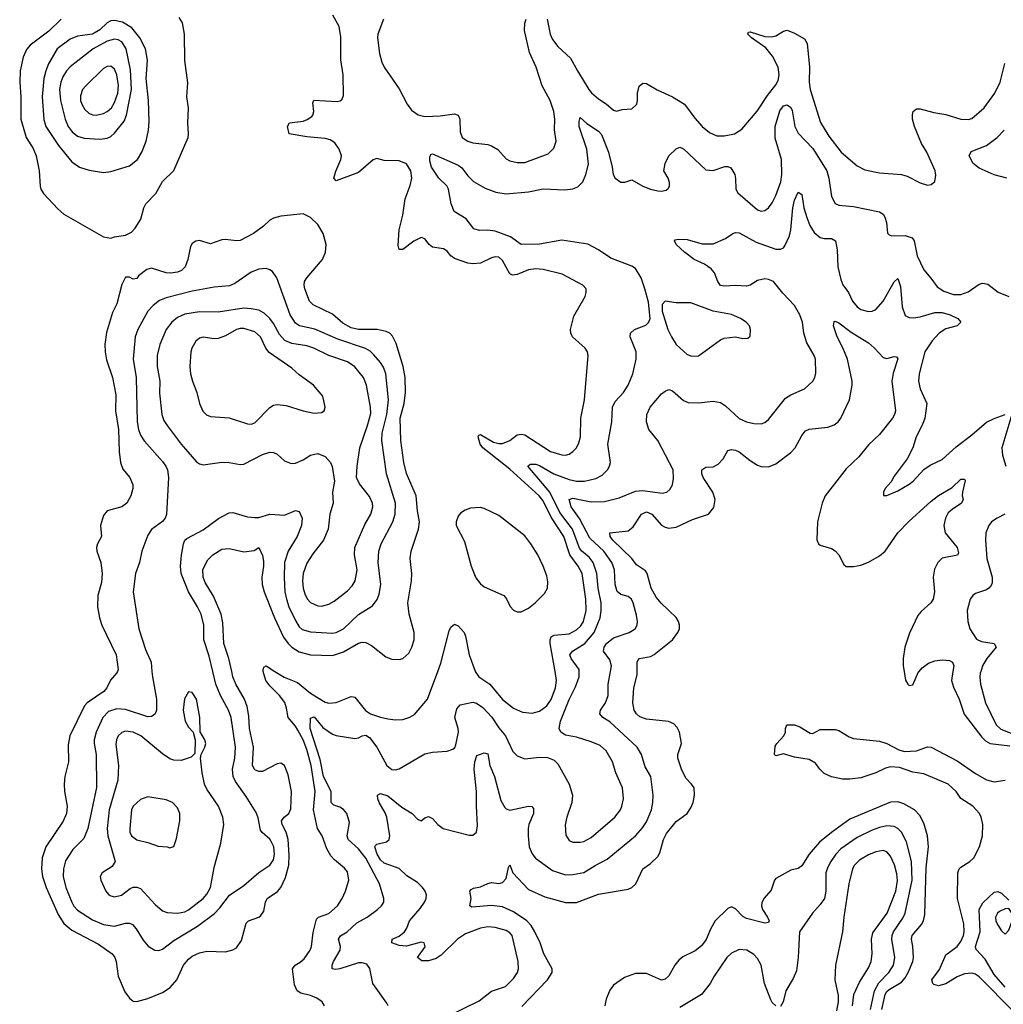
# Model space of a CAD drawing. Header units: inches. Extents: x 1649636 to 1815363, y 506543 to 641975.
# Tile 239 of 256: x 1732557 to 1737880, y 578197 to 583528. Entities that reach past the tile are written whole.
import ezdxf

# ---------------------------------------------------------------- set-up
doc = ezdxf.new("R2010")
doc.units = ezdxf.units.IN
doc.header["$MEASUREMENT"] = 0
doc.layers.add('B7537', color=7, linetype='Continuous')
doc.layers.add('B7538', color=7, linetype='Continuous')

msp = doc.modelspace()

# ---------------------------------------------------------------- linework, layer by layer
at = {"layer": 'B7537', "color": 5}
for points, elevation in [([(1733085.7, 580000), (1733081.2, 579990), (1733048.1, 579951.9), (1733027.5, 579910), (1733011.9, 579890), (1732922.3, 579830), (1732906.9, 579813.1), (1732828.4, 579650), (1732818.6, 579601.4), (1732821.5, 579510), (1732801.2, 579430), (1732797.2, 579390), (1732799, 579350), (1732812.9, 579270), (1732810.2, 579230), (1732791.2, 579188.8), (1732698.7, 579050), (1732679, 578990), (1732673.9, 578930), (1732679.8, 578890), (1732700.6, 578830), (1732764, 578684), (1732795.5, 578635.5), (1732838.5, 578598.5), (1732983.5, 578523.5), (1733056.9, 578470), (1733071.4, 578451.4), (1733079.2, 578430), (1733089.2, 578350), (1733125.6, 578265.6), (1733150, 578230.3), (1733170, 578215.3), (1733190, 578211.8), (1733250, 578228.9), (1733330, 578262), (1733370.8, 578289.2), (1733406.3, 578330), (1733443.1, 578410), (1733470, 578442.6), (1733490, 578457.3), (1733530, 578475.5), (1733570, 578485.8), (1733670, 578482.4), (1733710, 578492.2), (1733730, 578503.7), (1733757.4, 578542.6), (1733782.9, 578637.1), (1733795.1, 578650), (1733850, 578668.5), (1733862.3, 578677.7), (1733877.8, 578702.2), (1733886.9, 578750), (1733896.5, 578770), (1733951.8, 578808.2), (1733970.4, 578829.6), (1733995.4, 578884.6), (1734013, 578950), (1734015.9, 579004.1), (1734010.3, 579090), (1733999.2, 579130), (1733977.9, 579170), (1733973.6, 579190), (1733987.2, 579210), (1734013.7, 579230), (1734024.7, 579255.3), (1734028.1, 579350), (1734010, 579440.5), (1733990.3, 579490.3), (1733970, 579502.4), (1733950, 579499.8), (1733870, 579457.1), (1733850, 579457.1), (1733830, 579467), (1733817.3, 579490), (1733821.6, 579590), (1733800.7, 579690), (1733797.5, 579757.5), (1733788.2, 579810), (1733772.7, 579850), (1733727, 579930), (1733711, 579970), (1733704.5, 580000)], 620), ([(1733272.1, 580000), (1733274.6, 579970), (1733297.5, 579850), (1733296.3, 579790), (1733289.4, 579770.6), (1733279.2, 579760.8), (1733270, 579755.1), (1733250, 579754), (1733130, 579794.3), (1733082.7, 579797.3), (1733037.7, 579782.3), (1733007.3, 579750), (1732971.3, 579670), (1732960.1, 579630), (1732959.5, 579610), (1732970.1, 579550), (1732971.5, 579371.5), (1732925.6, 579150), (1732904.4, 579095.6), (1732843.8, 579036.2), (1732805.1, 578974.9), (1732793.4, 578930), (1732792.1, 578890), (1732805.9, 578830), (1732839.2, 578750), (1732850, 578728.2), (1732870, 578706.6), (1732950, 578654.8), (1733010, 578628.9), (1733070, 578621.1), (1733130, 578635.9), (1733150, 578637.1), (1733166.4, 578630), (1733186.2, 578606.2), (1733224.1, 578544.1), (1733252, 578512), (1733288.2, 578490), (1733310, 578488.7), (1733330, 578496.1), (1733390, 578542.7), (1733519.4, 578620.6), (1733610.8, 578689.2), (1733640.4, 578719.6), (1733691.5, 578788.5), (1733770, 578839.8), (1733850, 578910.2), (1733910, 578950.2), (1733930, 578979.5), (1733935.9, 579010), (1733931.5, 579050), (1733918.2, 579078.2), (1733910, 579091.8), (1733868.3, 579128.3), (1733860.8, 579140.8), (1733847.3, 579207.3), (1733835.7, 579235.7), (1733783.1, 579323.1), (1733724.1, 579404), (1733711.9, 579430), (1733708.7, 579470), (1733720.7, 579530), (1733724.3, 579590), (1733701.4, 579750), (1733687.5, 579790), (1733642.6, 579870), (1733618.1, 579930), (1733601.4, 580000)], 640), ([(1734206, 578190), (1734193.6, 578210), (1734164.5, 578230), (1734130, 578245.1), (1734077.6, 578257.6), (1734058.7, 578270), (1734043.7, 578303.7), (1734033.3, 578390), (1734047.6, 578410), (1734075, 578425), (1734096.5, 578443.5), (1734128.2, 578490), (1734135.4, 578510), (1734145.8, 578585.8), (1734162.5, 578657.5), (1734173.7, 578670), (1734230.4, 578689.6), (1734276.8, 578730), (1734302.8, 578770), (1734320.8, 578810), (1734338, 578870), (1734330, 578914.5), (1734314.9, 578934.9), (1734259.7, 578979.7), (1734240.7, 579000.7), (1734219.8, 579039.8), (1734194.2, 579110), (1734168.1, 579150), (1734146, 579250), (1734155.2, 579350), (1734133.3, 579490), (1734110, 579576.5), (1734090, 579629.9), (1734062.4, 579682.4), (1734050, 579703.4), (1734009.9, 579749.9), (1734001.5, 579801.5), (1733991, 579831), (1733963.1, 579870), (1733910, 579921.3), (1733888.4, 579950), (1733875.2, 580000)], 580), ([(1733936.8, 580000), (1733988.1, 579968.1), (1734059.6, 579939.6), (1734130, 579882), (1734210, 579832.7), (1734230, 579827.5), (1734270, 579831.5), (1734350, 579864.1), (1734361.7, 579861.7), (1734370, 579859.7), (1734428.9, 579788.9), (1734454.9, 579770), (1734508.7, 579751.3), (1734550, 579743.5), (1734590, 579737.8), (1734630, 579739.7), (1734668.2, 579751.8), (1734693, 579767), (1734763.7, 579850), (1734820.1, 580000)], 580), ([(1734551.1, 578190), (1734544.1, 578204.1), (1734467.2, 578310), (1734451.1, 578391.1), (1734434.7, 578414.8), (1734410, 578422.6), (1734390, 578422), (1734288.8, 578388.8), (1734265.2, 578385.2), (1734248, 578390), (1734247.9, 578410), (1734255.9, 578430), (1734291.9, 578490), (1734293.3, 578510), (1734282.3, 578550), (1734292.4, 578567.6), (1734329.9, 578590.1), (1734382.1, 578637.9), (1734437.4, 578670), (1734493.6, 578710), (1734514.5, 578730), (1734527, 578750), (1734527.6, 578770), (1734504.6, 578850), (1734430, 578988.5), (1734390, 579038.8), (1734335, 579090), (1734328.2, 579110), (1734342, 579182), (1734327, 579230), (1734310, 579252.9), (1734290, 579265.5), (1734256.2, 579276.2), (1734243.1, 579290), (1734242.1, 579350), (1734201.6, 579430), (1734182, 579521.9), (1734129.1, 579690), (1734130, 579746), (1734150, 579754.3), (1734196.4, 579696.4), (1734250, 579659.7), (1734270, 579652.4), (1734370, 579637), (1734390, 579639.5), (1734410, 579650.3), (1734430, 579654), (1734450, 579642.3), (1734490, 579588.8), (1734543.6, 579490), (1734570, 579469.1), (1734590, 579466.5), (1734610, 579472.7), (1734750, 579553.8), (1734790, 579562.4), (1734870, 579567.2), (1734901.5, 579578.5), (1734911.7, 579588.3), (1734917.2, 579602.8), (1734931.5, 579670), (1734930.4, 579690.4), (1734912.5, 579750), (1734922.3, 579797.7), (1734941.1, 579818.9), (1735010, 579832.6), (1735028.5, 579828.5), (1735064, 579804), (1735112, 579752), (1735150, 579693.8), (1735185.2, 579650), (1735226.5, 579566.5), (1735250, 579543.1), (1735290, 579526.7), (1735370, 579536.1), (1735413.5, 579533.5), (1735450, 579519.5), (1735470, 579498.4), (1735531, 579390), (1735547.8, 579330), (1735544.2, 579290), (1735517.1, 579210), (1735509.2, 579169.2), (1735512.3, 579112.3), (1735530, 579083.7), (1735550, 579075.6), (1735590, 579074.7), (1735610, 579079.7), (1735650, 579099.7), (1735777.4, 579210), (1735808.1, 579250), (1735816.2, 579270), (1735823.9, 579310), (1735818.7, 579370), (1735783.9, 579450), (1735765.4, 579510), (1735730.8, 579570), (1735697.7, 579597.7), (1735650, 579618.5), (1735570, 579644.2), (1735510, 579655.1), (1735486.3, 579670), (1735476.8, 579690), (1735484.5, 579730), (1735530, 579848.4), (1735564.7, 579915.3), (1735584, 579970), (1735584.5, 580000)], 560), ([(1734870, 578131.6), (1735042.8, 578217.2), (1735111.1, 578268.9), (1735185.6, 578294.4), (1735230, 578336.5), (1735250.8, 578370), (1735256.4, 578390), (1735255, 578430), (1735222.2, 578570), (1735210, 578585.1), (1735190, 578597.2), (1735130, 578613.7), (1735090, 578616.1), (1735050, 578609.3), (1734970, 578578.9), (1734925.4, 578550), (1734837.2, 578462.8), (1734810, 578445.3), (1734770, 578432.5), (1734733.4, 578433.4), (1734709.6, 578450), (1734750.5, 578509.5), (1734746, 578530), (1734730, 578533.8), (1734650, 578512.5), (1734610, 578515.4), (1734571.5, 578530), (1734571.8, 578550), (1734610, 578567.2), (1734639.2, 578590), (1734652.1, 578610), (1734667.1, 578650), (1734724.1, 578715.9), (1734747.4, 578750), (1734756.5, 578770), (1734757.7, 578790), (1734751.3, 578810), (1734737, 578830), (1734710, 578856.5), (1734652.4, 578892.4), (1734610, 578931.9), (1734530, 578961), (1734510, 578978.7), (1734491.2, 579010), (1734478, 579050), (1734482.4, 579057.6), (1734490, 579063.6), (1734542.3, 579077.7), (1734556, 579090), (1734559.3, 579110), (1734543.5, 579210), (1734534.7, 579234.7), (1734502.7, 579290), (1734494.3, 579310), (1734492.3, 579330), (1734510, 579339.5), (1734550, 579325.4), (1734625, 579265), (1734680.8, 579230), (1734710, 579199.5), (1734730, 579190.6), (1734750, 579207.3), (1734770, 579214), (1734790, 579203), (1734819.5, 579170), (1734849.5, 579149.5), (1734990, 579113.8), (1735010, 579113.1), (1735029.8, 579130.2), (1735035.3, 579164.7), (1735028.7, 579270), (1735029.5, 579350), (1735017, 579470), (1735020.8, 579510), (1735030, 579543.8), (1735070, 579558.7), (1735090, 579553), (1735100.9, 579490), (1735126.8, 579430), (1735161.6, 579301.6), (1735182.6, 579262.6), (1735190, 579254.9), (1735210, 579247.9), (1735310, 579270.3), (1735328.5, 579268.5), (1735337.1, 579257.1), (1735337.8, 579230), (1735311.6, 579170), (1735309.1, 579150), (1735308, 579110), (1735314.7, 579050), (1735330, 579012.7), (1735348.7, 578988.7), (1735440.9, 578921), (1735510, 578898.9), (1735550, 578899.7), (1735610, 578911.1), (1735670.5, 578949.5), (1735736.7, 578983.3), (1735889.9, 579110.1), (1735927.8, 579152.2), (1735950, 579185.7), (1735976.8, 579250), (1735984, 579290), (1735984.6, 579330), (1735972.1, 579430), (1735942.3, 579482.3), (1735921.6, 579550), (1735898.2, 579590), (1735750, 579726.6), (1735713.5, 579750), (1735695.8, 579770), (1735699.4, 579790), (1735726.4, 579830), (1735742.4, 579870), (1735741.6, 579930), (1735754.6, 580000)], 540), ([(1735273.8, 578186.2), (1735413.1, 578330), (1735438.5, 578370), (1735439.2, 578390), (1735393.1, 578470), (1735372.9, 578530), (1735344.9, 578590), (1735324.6, 578624.6), (1735301.7, 578650), (1735230, 578698.9), (1735170, 578725.6), (1735110, 578732.7), (1735003.5, 578723.5), (1734992.7, 578730), (1734999.7, 578770), (1734992.3, 578810), (1735000.5, 578819.5), (1735013.1, 578826.9), (1735050, 578833.7), (1735090, 578852), (1735110, 578856), (1735150, 578852.2), (1735170, 578857.6), (1735190, 578878.8), (1735201.6, 578938.4), (1735210, 578952.4), (1735226, 578910), (1735310, 578818.6), (1735398.9, 578778.9), (1735510, 578748.8), (1735570, 578749.4), (1735690, 578794.3), (1735850, 578821.5), (1735870, 578830.3), (1735890.6, 578849.4), (1735929.2, 578930.8), (1735970, 578959.1), (1736010, 578996.9), (1736021.9, 579018.1), (1736041.6, 579090), (1736058.2, 579121.8), (1736110, 579187.5), (1736169, 579231), (1736190, 579261.6), (1736201.8, 579290), (1736209.8, 579330), (1736206.3, 579370), (1736193.6, 579390), (1736161.7, 579421.7), (1736137.7, 579470), (1736118.2, 579530), (1736118.5, 579550), (1736137.7, 579610), (1736127.4, 579670), (1736116, 579696), (1736096.6, 579716.6), (1736068.9, 579728.9), (1735950, 579741), (1735913.3, 579753.3), (1735894.5, 579770), (1735883.1, 579790), (1735874.5, 579830), (1735880.3, 579910), (1735899.2, 579980.8), (1735898.9, 580000)], 520), ([(1735022.4, 580000), (1735041, 579970), (1735101.4, 579930), (1735170, 579847.8), (1735230, 579800.6), (1735278.3, 579778.3), (1735330, 579773.1), (1735370, 579784.1), (1735410, 579813.5), (1735433, 579847), (1735457.4, 579910), (1735462.8, 579950), (1735454.2, 580000)], 580), ([(1737343.8, 580000), (1737351.8, 579951.8), (1737363.8, 579930), (1737370, 579923), (1737390, 579927.3), (1737422.2, 579997.8), (1737424.2, 580000)], 520), ([(1737607.9, 580000), (1737600.4, 579950), (1737610, 579914), (1737641.4, 579850), (1737668.3, 579768.3), (1737764, 579644), (1737784.2, 579624.2), (1737809.3, 579609.3), (1737916.3, 579596.3)], 520), ([(1737757.9, 580000), (1737754.3, 579990), (1737752.8, 579970), (1737757.6, 579930), (1737783.5, 579830), (1737841.4, 579710), (1737866.7, 579686.7), (1737950, 579654.6)], 540), ([(1737936.5, 578156.5), (1737750, 578346.4), (1737730, 578360.2), (1737710, 578365.6), (1737670, 578362.1), (1737630, 578346.2), (1737570, 578308.2), (1737530, 578298.2), (1737504.7, 578304.7), (1737499.2, 578310), (1737494.4, 578330), (1737534.5, 578385.5), (1737570, 578465.5), (1737630, 578510.1), (1737650, 578537.1), (1737664.9, 578570), (1737669.4, 578590.6), (1737666.7, 578633.3), (1737632.2, 578770), (1737635, 578910), (1737641, 578930), (1737650, 578940.2), (1737698.7, 578970), (1737720.7, 578990), (1737752.4, 579050), (1737767, 579110), (1737769, 579170), (1737761, 579210), (1737751.4, 579230), (1737716.2, 579270), (1737651.2, 579311.2), (1737625.5, 579350), (1737582.2, 579390), (1737450, 579445.3), (1737390, 579454.2), (1737319.2, 579479.2), (1737270, 579482.5), (1737243.6, 579476.4), (1737190, 579451.4), (1737110, 579423.9), (1737050, 579416.4), (1737010, 579416.8), (1736950, 579428.7), (1736910, 579446.2), (1736886.9, 579470), (1736863.7, 579503.7), (1736830, 579522), (1736750, 579536.2), (1736690, 579554), (1736650, 579542.7), (1736642.7, 579550), (1736645.6, 579594.4), (1736654, 579610), (1736692.7, 579650), (1736702, 579670), (1736702, 579690), (1736709.2, 579710), (1736750.3, 579710.3), (1736778.7, 579698.7), (1736834.8, 579665.2), (1736850, 579664), (1736890, 579684.9), (1736970, 579685.5), (1736990, 579679.3), (1737045.6, 579645.6), (1737070, 579636.1), (1737210, 579621.6), (1737250, 579609.3), (1737315, 579575), (1737346.1, 579566.1), (1737410, 579569.4), (1737470, 579591.4), (1737490, 579590.3), (1737630, 579516.4), (1737730, 579446.9), (1737790, 579412.3), (1737830, 579402.7), (1737890, 579410.1)], 480), ([(1737223.3, 578170), (1737241.3, 578250), (1737250, 578266.3), (1737262.5, 578277.5), (1737330, 578317), (1737350, 578341.3), (1737365, 578370), (1737390.3, 578430), (1737393.5, 578450), (1737391.1, 578510), (1737383.6, 578550), (1737386.7, 578570), (1737438.3, 578630), (1737449.3, 578650), (1737455.6, 578684.4), (1737462.9, 578937.1), (1737474.8, 579050), (1737469.3, 579110), (1737452.9, 579172.9), (1737430, 579217.3), (1737399.2, 579250), (1737342.5, 579282.5), (1737310, 579292.8), (1737270, 579292.2), (1737050, 579199.6), (1736950, 579127.5), (1736885.6, 579074.4), (1736829.3, 579010), (1736790, 578946.6), (1736770, 578932.6), (1736730, 578923.5), (1736650, 578879.1), (1736642.4, 578870), (1736623.8, 578816.2), (1736584.6, 578770), (1736573.7, 578746.3), (1736571.7, 578730), (1736577.3, 578710), (1736603.6, 578670), (1736612.3, 578650), (1736610, 578641.2), (1736590, 578637.6), (1736490, 578661.9), (1736470, 578672.5), (1736430, 578714), (1736410, 578725.3), (1736390, 578716.1), (1736321.5, 578650), (1736295.1, 578604.9), (1736271.3, 578548.7), (1736246.5, 578513.5), (1736212.8, 578487.2), (1736146, 578454), (1736123.6, 578436.4), (1736102.5, 578410), (1736070, 578351.1), (1736050, 578332.7), (1736030, 578328.2), (1735950, 578364.1), (1735890, 578364.1), (1735830, 578342.4), (1735770, 578300.8), (1735750, 578274), (1735730, 578224.5), (1735723.5, 578190)], 520), ([(1737161.6, 578170), (1737183.4, 578270), (1737206.5, 578313.5), (1737261.3, 578370), (1737286.4, 578410), (1737293, 578450), (1737277.3, 578550), (1737278.6, 578570), (1737286.4, 578590), (1737336.3, 578663.7), (1737348.5, 578690), (1737387.3, 578870), (1737383.4, 578970), (1737357, 579077), (1737330, 579128.7), (1737310, 579148.8), (1737290, 579160.3), (1737250, 579163.2), (1737210, 579154.1), (1737170, 579139.9), (1737090, 579101.1), (1737000.7, 579039.3), (1736973.6, 579010), (1736946.8, 578970), (1736930, 578940.5), (1736920.1, 578910), (1736919.8, 578810), (1736911.8, 578770), (1736890, 578736.9), (1736847.2, 578690), (1736777, 578590), (1736770.2, 578450.2), (1736760.5, 578379.5), (1736742.7, 578337.3), (1736702.9, 578270), (1736689.2, 578210.8), (1736674.9, 578185.1)], 540), ([(1737064.2, 578190), (1737072, 578250), (1737102.1, 578317.9), (1737150, 578395.6), (1737165.6, 578430), (1737171.1, 578470), (1737166.6, 578550), (1737174.8, 578585.2), (1737250.9, 578690), (1737298.4, 578810), (1737306.9, 578866.9), (1737304.5, 578904.5), (1737292, 578952), (1737270, 578999.2), (1737250, 579022.2), (1737230, 579030.6), (1737190, 579023.4), (1737150, 579006.1), (1737102.7, 578977.3), (1737074.5, 578950), (1737063.5, 578930), (1737044.7, 578850), (1737016.8, 578670), (1737010.2, 578590), (1736971.5, 578410), (1736969.1, 578329.1), (1736986, 578246), (1736986.4, 578210), (1736978, 578162)], 560), ([(1737890, 578289.9), (1737830, 578358.1), (1737781.9, 578441.9), (1737733.7, 578493.7), (1737730.6, 578510), (1737754.8, 578590), (1737750, 578711.3), (1737770, 578746.8), (1737830, 578804.9), (1737850, 578808), (1737870, 578799.1), (1737910, 578762)], 460), ([(1736650, 578189.7), (1736630, 578206.9), (1736621.5, 578221.5), (1736587.6, 578310), (1736569.8, 578409.8), (1736550, 578446), (1736530, 578467.1), (1736492.3, 578490), (1736450, 578494), (1736410, 578474.7), (1736384.2, 578450), (1736315.8, 578350), (1736294, 578310), (1736247, 578250), (1736130, 578179.8)], 540)]:
    msp.add_lwpolyline(points, dxfattribs=dict(at, elevation=elevation))
for points, elevation in [([(1733470, 579889.4), (1733448.3, 579851.7), (1733440.7, 579790), (1733451.8, 579730), (1733470, 579698), (1733496, 579670), (1733506.8, 579630), (1733504.7, 579555.3), (1733484.5, 579535.5), (1733430, 579517.4), (1733390, 579519.2), (1733370, 579526.4), (1733330, 579552.7), (1733212.5, 579650), (1733170, 579670.5), (1733130, 579675.7), (1733110, 579668.8), (1733089.4, 579650), (1733080.5, 579630), (1733076.5, 579603.5), (1733090.6, 579490), (1733088, 579410), (1733041, 579250), (1733030.1, 579150), (1733032.9, 579110), (1733073.4, 578970), (1733057.1, 578942.9), (1733003, 578910), (1732992.7, 578890), (1732994.9, 578870), (1733022, 578810), (1733038.8, 578790), (1733050, 578784.9), (1733070, 578779.5), (1733108.1, 578788.1), (1733155.1, 578824.9), (1733170, 578832.4), (1733190, 578832.4), (1733210, 578823.7), (1733290, 578736.9), (1733330, 578703.6), (1733354.4, 578694.4), (1733410, 578691.3), (1733450, 578698.6), (1733470, 578709.3), (1733550.5, 578770), (1733570, 578793), (1733588.8, 578830), (1733610, 578938.8), (1733645.7, 579070), (1733661, 579170), (1733655.6, 579210), (1733631.9, 579270), (1733570, 579362.4), (1733557.2, 579390), (1733544.7, 579450), (1733535.3, 579530), (1733538, 579550), (1733559, 579590), (1733564, 579610), (1733559.3, 579630), (1733532.9, 579672.9), (1733532.2, 579750), (1733514.2, 579850), (1733490, 579885.6)], 660), ([(1733250, 579321.1), (1733210, 579305.4), (1733170.3, 579270), (1733161.3, 579250), (1733152.6, 579150), (1733152.8, 579130), (1733160.9, 579110), (1733190, 579088.5), (1733250, 579073.8), (1733306.2, 579053.8), (1733354, 579050), (1733370, 579044.7), (1733390, 579051.3), (1733404.7, 579095.2), (1733424.2, 579190), (1733423.9, 579230), (1733410, 579261.6), (1733384.2, 579290), (1733350, 579303.8)], 680), ([(1737910, 578716), (1737890, 578714), (1737859.9, 578700.1), (1737849, 578691), (1737839, 578670), (1737840.2, 578650), (1737848.1, 578630), (1737870, 578594.6), (1737890, 578578), (1737910, 578598.7), (1737929.1, 578650), (1737928.2, 578688.2)], 460)]:
    msp.add_lwpolyline(points, close=True, dxfattribs=dict(at, elevation=elevation))
at = {"layer": 'B7538', "color": 5}
for points, elevation in [([(1735454.2, 580000), (1735428.6, 580150), (1735427.9, 580170), (1735433.9, 580186.1), (1735450, 580196.2), (1735530, 580203), (1735570, 580225), (1735593, 580247), (1735607.8, 580270), (1735621.8, 580330), (1735621.2, 580390), (1735600.1, 580530), (1735579.4, 580570), (1735534, 580630), (1735502.1, 580730), (1735434, 580834), (1735390, 580922.2), (1735368.9, 580950), (1735210, 581094.2), (1735063.5, 581210), (1735048.6, 581230), (1735037.2, 581270), (1735040.9, 581279.1), (1735050, 581282.8), (1735121.5, 581241.5), (1735150, 581233.2), (1735170, 581233.2), (1735210, 581249.3), (1735250, 581280.2), (1735270, 581283.8), (1735290, 581279.4), (1735429.1, 581190), (1735490, 581171.8), (1735510, 581171.1), (1735530, 581176.5), (1735550.5, 581189.4), (1735569.9, 581210.1), (1735583.2, 581236.8), (1735591.6, 581270), (1735594.2, 581370), (1735613.4, 581470), (1735634, 581710), (1735629.6, 581730), (1735618, 581750), (1735548.4, 581810), (1735539.7, 581830), (1735537.6, 581850), (1735556.6, 581923.4), (1735617, 582030), (1735622.9, 582050), (1735622, 582070), (1735603.7, 582090), (1735492, 582150), (1735390, 582175.9), (1735350, 582179), (1735310, 582174), (1735250, 582148.2), (1735224.1, 582144.1), (1735210, 582152.4), (1735170, 582224.2), (1735150, 582241.8), (1735130, 582244.4), (1735110, 582239), (1735050.1, 582209.9), (1735010, 582206.1), (1734981.6, 582210), (1734910, 582235.4), (1734890, 582249.8), (1734870, 582274), (1734850, 582287.1), (1734790, 582296), (1734772.8, 582310), (1734750, 582342), (1734730, 582348), (1734690, 582328.6), (1734630, 582284.2), (1734610, 582283.6), (1734604.7, 582304.7), (1734610.5, 582390), (1734630.4, 582470), (1734642.4, 582557.6), (1734669.8, 582630), (1734679.8, 582670), (1734673.2, 582710), (1734650, 582747.1), (1734610, 582763.1), (1734530, 582764.7), (1734490, 582776.9), (1734470, 582769.7), (1734390, 582700.4), (1734270, 582654.5), (1734257.6, 582670), (1734268.1, 582708.1), (1734294.7, 582770), (1734298, 582790), (1734286.2, 582826.2), (1734261.6, 582861.6), (1734237.8, 582877.8), (1734210, 582885.3), (1734110, 582892.8), (1734015.3, 582910), (1734005.6, 582950), (1734017.2, 582970), (1734090, 582978.4), (1734113.1, 582986.9), (1734136.9, 583003.1), (1734143.9, 583010), (1734148.8, 583030), (1734143.3, 583076.7), (1734148.3, 583091.7), (1734275.3, 583084.7), (1734291.5, 583088.5), (1734302, 583098), (1734310, 583118), (1734307.4, 583230), (1734295.6, 583310), (1734294.6, 583434.6), (1734286.5, 583490), (1734252.1, 583552.1)], 580), ([(1732781.8, 583530), (1732713.7, 583466.3), (1732612.9, 583390), (1732593.9, 583366.1), (1732575.7, 583324.3), (1732559.7, 583250), (1732556.6, 583190), (1732562.6, 583110), (1732562.6, 582990), (1732591.5, 582890), (1732630.1, 582830.1), (1732646.3, 582790), (1732661.5, 582710), (1732666.7, 582626.7), (1732671.5, 582610), (1732686.3, 582586.3), (1732763, 582503), (1732795.6, 582475.6), (1733010, 582352.4), (1733050, 582345.5), (1733070, 582352.7), (1733130, 582360.7), (1733162, 582378), (1733181.5, 582398.5), (1733211.7, 582448.3), (1733228.4, 582510), (1733239.7, 582530), (1733293, 582587), (1733330, 582651.8), (1733390, 582710.4), (1733468.5, 582890), (1733471.1, 582910), (1733465.8, 582970), (1733470.9, 583050), (1733461.5, 583110), (1733466.2, 583186.2), (1733450, 583306), (1733448, 583450), (1733437.6, 583510), (1733419.7, 583539.7)], 620), ([(1734524.8, 583530), (1734495.3, 583450), (1734493.3, 583430), (1734504.1, 583344.1), (1734517.2, 583297.2), (1734530.1, 583270.1), (1734610, 583153.8), (1734652.9, 583070), (1734677.6, 583037.6), (1734712.7, 583012.7), (1734750, 583004.4), (1734832.6, 583007.4), (1734910, 583017.6), (1734930, 583010.3), (1734938.5, 582990), (1734941.3, 582921.3), (1734952.2, 582890), (1734983, 582870), (1735010, 582860.2), (1735090, 582851.4), (1735110, 582844.6), (1735144.2, 582824.2), (1735190, 582774.6), (1735210, 582762.8), (1735250, 582753.8), (1735290, 582755.2), (1735417.8, 582802.2), (1735448.3, 582831.7), (1735459.7, 582870), (1735451.8, 582931.8), (1735452.7, 582990), (1735447.6, 583030), (1735427.9, 583090), (1735384.7, 583170), (1735352.7, 583270), (1735315.4, 583350), (1735289.2, 583470), (1735290.5, 583509.5), (1735297, 583530)], 580), ([(1735410.9, 583530.9), (1735427.2, 583450), (1735440.9, 583420.9), (1735470, 583382.9), (1735538.6, 583318.6), (1735575, 583250), (1735636.8, 583150), (1735651.7, 583131.7), (1735690, 583099.7), (1735731.7, 583071.7), (1735770, 583038.3), (1735787.2, 583032.8), (1735818, 583042), (1735870, 583045.3), (1735896, 583070), (1735900.8, 583090), (1735900.2, 583130), (1735910, 583167), (1735930, 583184.9), (1735950, 583182), (1736007.6, 583147.6), (1736089.6, 583109.6), (1736154.9, 583070), (1736210, 582993.8), (1736250, 582948.9), (1736290, 582916.1), (1736330, 582899.2), (1736370, 582898.2), (1736425.2, 582910), (1736465.3, 582934.7), (1736548.3, 583031.7), (1736603.2, 583116.8), (1736650, 583174.3), (1736662.3, 583197.7), (1736667.5, 583230), (1736662.3, 583270), (1736630.4, 583330.4), (1736595.3, 583375.3), (1736517.6, 583430), (1736498, 583450), (1736500.7, 583459.3), (1736510, 583462), (1736590, 583437.5), (1736625.3, 583434.7), (1736650, 583440.2), (1736690, 583465.3), (1736710, 583470.3), (1736750, 583455.3), (1736803.8, 583423.8), (1736818.5, 583398.5), (1736831.7, 583270), (1736828.8, 583190), (1736834.5, 583150), (1736891.6, 582971.6), (1736936.8, 582896.8), (1737003.2, 582810), (1737090, 582736.5), (1737130, 582714), (1737210, 582698.2), (1737330, 582690.2), (1737360.2, 582680.2), (1737430, 582643.7), (1737470, 582632.7), (1737490, 582636.3), (1737510, 582652), (1737514.3, 582685.7), (1737511.5, 582710), (1737466.2, 582810), (1737438, 582858), (1737399.8, 582950), (1737389, 582990), (1737388.2, 583011.8), (1737393.3, 583030), (1737410, 583045.3), (1737430, 583044.4), (1737504.6, 583024.6), (1737570, 583014.3), (1737650, 582989.2), (1737690, 582986.5), (1737710, 582992.4), (1737776.1, 583050), (1737835.2, 583130), (1737862.7, 583190), (1737888.4, 583290)], 580), ([(1735584.5, 580000), (1735584.6, 580010), (1735540.9, 580070), (1735534.8, 580090), (1735548.6, 580110), (1735614.6, 580150), (1735666.6, 580210), (1735699.2, 580290), (1735704.5, 580330), (1735703.3, 580370), (1735688.3, 580450), (1735680.3, 580530), (1735659.7, 580590), (1735638.6, 580618.6), (1735599.6, 580650), (1735586.5, 580666.5), (1735547.9, 580770), (1735480.3, 580860.3), (1735425.3, 580970), (1735307.7, 581110), (1735318.6, 581121.4), (1735350, 581121.2), (1735370, 581114.1), (1735448.3, 581068.3), (1735530, 581037.9), (1735570, 581029.1), (1735613.2, 581030), (1735675.3, 581044.7), (1735710, 581061.7), (1735738, 581090), (1735749.7, 581110), (1735754.3, 581130), (1735739.8, 581230), (1735761.6, 581350), (1735764.5, 581430), (1735779.8, 581460.2), (1735825.4, 581510), (1735850.5, 581549.5), (1735874.4, 581610), (1735894, 581690), (1735893.7, 581730), (1735860.5, 581810), (1735862.4, 581830), (1735884.5, 581850), (1735946.3, 581873.7), (1735962.6, 581890), (1735969.8, 581910), (1735959.2, 581999.2), (1735941, 582070), (1735921, 582130), (1735890, 582180.9), (1735870, 582193.3), (1735756.9, 582236.9), (1735690, 582281.9), (1735632, 582312), (1735490, 582334.4), (1735370, 582311.9), (1735270, 582309.8), (1735212.4, 582352.4), (1735130, 582382.4), (1735090, 582389.1), (1735045.9, 582385.9), (1735015.1, 582395.1), (1734973.3, 582450), (1734908.8, 582490), (1734892.8, 582530), (1734876.8, 582610), (1734868.6, 582628.6), (1734825.1, 582670), (1734785, 582730), (1734776.1, 582763.9), (1734776.2, 582783.8), (1734782.4, 582797.6), (1734790, 582802), (1734930, 582740.7), (1734950, 582725.5), (1734982, 582682), (1735012.4, 582652.4), (1735075.8, 582615.8), (1735133.3, 582593.3), (1735190, 582585.5), (1735310, 582596.1), (1735390, 582611.5), (1735506.6, 582606.6), (1735550, 582612.5), (1735576.7, 582623.3), (1735605.4, 582650), (1735621.4, 582690), (1735634.6, 582745.4), (1735625.9, 582825.9), (1735585.5, 582950), (1735584.2, 582975.8), (1735590, 582998), (1735626.4, 582966.4), (1735690, 582924.6), (1735706.1, 582906.1), (1735743.5, 582810), (1735764.1, 582730), (1735768.6, 582690), (1735779.2, 582670), (1735810, 582648.4), (1735831.9, 582648.1), (1735870, 582660.4), (1735930, 582626), (1735970.8, 582610), (1736010, 582600.7), (1736030, 582599.6), (1736054.9, 582605.1), (1736066.7, 582613.3), (1736073.9, 582626.1), (1736074.2, 582645.9), (1736067.1, 582670), (1736043.6, 582710), (1736049.6, 582750), (1736070, 582790.5), (1736110, 582827.7), (1736130, 582837.1), (1736150, 582828.5), (1736270, 582714.9), (1736310, 582711.4), (1736372.3, 582732.3), (1736390, 582733.4), (1736405.1, 582725.1), (1736426.4, 582690), (1736431.3, 582668.7), (1736432.8, 582610), (1736444, 582590), (1736550, 582498.4), (1736570, 582490.4), (1736590, 582494.4), (1736610, 582508.4), (1736630, 582535.8), (1736650, 582575.8), (1736676.1, 582650), (1736681.2, 582690), (1736679.4, 582770), (1736645.5, 582885.5), (1736646.2, 582950), (1736670, 583033.4), (1736690, 583060.7), (1736710, 583067.2), (1736730, 583052.7), (1736736.7, 583036.7), (1736752.4, 582950), (1736770, 582913.8), (1736849.6, 582830), (1736924.5, 582710), (1736936.1, 582670), (1736950, 582571), (1736970, 582533), (1736990, 582523.1), (1737070, 582516), (1737210, 582487), (1737230, 582474), (1737238.4, 582458.4), (1737247.4, 582430), (1737252.8, 582372.8), (1737262.3, 582362.3), (1737277.3, 582357.3), (1737350, 582358.7), (1737387.5, 582347.5), (1737398.6, 582330), (1737413.7, 582250), (1737450, 582172.9), (1737488.6, 582128.6), (1737521.5, 582081.5), (1737558, 582058), (1737610, 582040.6), (1737650, 582040.7), (1737690, 582055.2), (1737750, 582095.2), (1737770, 582102.2), (1737796.8, 582096.8), (1737852, 582052), (1737910, 582029)], 560), ([(1737899.5, 582670), (1737830, 582687.2), (1737750, 582724.4), (1737718, 582750), (1737695.6, 582790), (1737706.2, 582813.9), (1737790, 582846.9), (1737846.6, 582890), (1737885.8, 582930)], 560), ([(1735754.6, 580000), (1735760.2, 580030), (1735750, 580062.6), (1735716.5, 580110), (1735719.9, 580130), (1735732.2, 580150), (1735770, 580181.6), (1735855.6, 580210), (1735888.2, 580230), (1735899.2, 580250), (1735900.8, 580270), (1735895, 580304.9), (1735877, 580370), (1735867.1, 580390), (1735850, 580405.1), (1735810, 580416.8), (1735790, 580433), (1735779.3, 580470), (1735776, 580550), (1735762.4, 580590), (1735718.9, 580650), (1735641.6, 580721.6), (1735587.4, 580827.4), (1735541.1, 580890), (1735529.9, 580930.1), (1735550, 580937.1), (1735650, 580918.5), (1735721.4, 580918.6), (1735801.4, 580938.6), (1735890, 580975.1), (1735930, 580978.7), (1736034.8, 580965.2), (1736059.5, 580970), (1736076.2, 580983.8), (1736089.7, 581010), (1736095.8, 581044.2), (1736093.3, 581090), (1736010.5, 581250.5), (1735962.6, 581310), (1735949.8, 581350), (1735951.8, 581390), (1735969.8, 581430), (1736030, 581503.1), (1736050, 581517), (1736070, 581524.9), (1736090, 581518.7), (1736150, 581467), (1736175.3, 581455.2), (1736230, 581453.7), (1736310, 581462), (1736350, 581454.7), (1736376.9, 581436.9), (1736450, 581368.2), (1736490, 581351.3), (1736530, 581341.5), (1736570, 581339.5), (1736590, 581346.7), (1736610, 581363.1), (1736701.9, 581478.1), (1736730, 581496.5), (1736804.5, 581530), (1736849.5, 581570), (1736859.6, 581590), (1736865.8, 581614.2), (1736863.6, 581690), (1736856.9, 581710), (1736817.8, 581777.8), (1736801.5, 581830), (1736792.8, 581890), (1736778.6, 581930), (1736750, 581980.3), (1736687.1, 582047.1), (1736636, 582110), (1736610, 582121.6), (1736590, 582124.4), (1736550, 582115.7), (1736510.1, 582089.9), (1736490, 582085.4), (1736430, 582089.3), (1736370, 582085), (1736350, 582088.9), (1736335.6, 582110), (1736317.1, 582157.1), (1736299, 582179), (1736263.9, 582203.9), (1736208, 582230), (1736154, 582270), (1736109.5, 582310), (1736101.2, 582330), (1736104.1, 582335.9), (1736120.5, 582339.5), (1736170, 582336.9), (1736250, 582315), (1736310, 582315.1), (1736377.1, 582342.9), (1736415.6, 582370), (1736430, 582375), (1736450, 582374), (1736542.6, 582322.6), (1736650, 582285.6), (1736674.3, 582285.7), (1736690, 582292.7), (1736697.2, 582302.8), (1736722.4, 582357.6), (1736729.9, 582390), (1736741.4, 582510), (1736750, 582550.6), (1736770, 582594), (1736790, 582580.7), (1736800.6, 582510), (1736816.2, 582456.2), (1736833.4, 582413.4), (1736856.2, 582376.2), (1736890, 582348.8), (1736910, 582343.6), (1736950, 582342.6), (1736972.2, 582330), (1736981.6, 582281.6), (1736985, 582190), (1737001.2, 582121.2), (1737012.7, 582092.7), (1737042.3, 582050), (1737063.5, 582003.5), (1737090, 581973.1), (1737110, 581959.6), (1737150, 581948), (1737170, 581950.2), (1737190, 581959.6), (1737230, 582004.6), (1737290, 582108.5), (1737310, 582127.3), (1737323.1, 582083.1), (1737333.1, 581973.1), (1737350, 581926), (1737370, 581914.9), (1737393.4, 581913.4), (1737430, 581918.6), (1737510, 581941.9), (1737550, 581943.1), (1737592.2, 581930), (1737633.4, 581910), (1737650.4, 581890), (1737630.7, 581870), (1737570, 581854), (1737532.4, 581830), (1737494.5, 581790), (1737455.2, 581730), (1737425.4, 581610), (1737420.7, 581570), (1737430.2, 581530), (1737466.7, 581450), (1737455.8, 581370), (1737443.7, 581336.3), (1737408.5, 581270), (1737390.4, 581210), (1737360.4, 581150), (1737290, 581056), (1737274.2, 581025.8), (1737241, 580990), (1737231.3, 580970), (1737232.7, 580952.7), (1737250, 580951.3), (1737310, 580976.3), (1737370, 581013), (1737392, 581030), (1737450, 581093), (1737484.1, 581115.9), (1737550, 581147.6), (1737624.6, 581215.4), (1737710, 581279.7), (1737790, 581349.3), (1737830, 581369.3), (1737890, 581390.2)], 540), ([(1733704.5, 580000), (1733689.3, 580070), (1733662.3, 580150), (1733656.9, 580263.1), (1733646.7, 580310), (1733606.4, 580406.4), (1733561.2, 580481.2), (1733548.8, 580510), (1733547.9, 580552.1), (1733575.6, 580604.4), (1733601.4, 580630), (1733650, 580660.5), (1733690, 580665.7), (1733770, 580646.8), (1733826.3, 580653.7), (1733850.7, 580670.7), (1733870, 580627.7), (1733876.8, 580596.8), (1733876.8, 580570), (1733866.4, 580510), (1733869.5, 580470), (1733879.8, 580430), (1733936.1, 580290), (1733985.1, 580185.1), (1734009.8, 580149.8), (1734030, 580130.1), (1734070, 580106.4), (1734130, 580090.1), (1734250, 580085.8), (1734310, 580105.7), (1734390, 580152.1), (1734410, 580157.7), (1734430, 580156.6), (1734460.1, 580140.1), (1734538.7, 580078.7), (1734570, 580065.9), (1734610, 580064.2), (1734630, 580070.1), (1734662.1, 580097.9), (1734679.9, 580130), (1734691.7, 580170), (1734692, 580210), (1734664.3, 580310), (1734658, 580370), (1734676.8, 580490), (1734678.3, 580530), (1734670.8, 580610), (1734675, 580650), (1734715.1, 580770), (1734719.8, 580810), (1734709.3, 580869.3), (1734702.4, 580950), (1734650, 581071.6), (1734636.6, 581130), (1734619.6, 581250), (1734616.7, 581370), (1734638.3, 581450), (1734644.1, 581510), (1734642.1, 581590), (1734632.2, 581650), (1734593.9, 581773.9), (1734574.6, 581814.6), (1734560.5, 581830), (1734539.7, 581839.7), (1734490.9, 581850.9), (1734390.1, 581849.9), (1734350, 581859.9), (1734304.8, 581884.8), (1734250, 581932.9), (1734144.4, 581984.4), (1734124.7, 582004.7), (1734100.3, 582070), (1734095.9, 582090), (1734098.5, 582110), (1734109.8, 582130), (1734195.1, 582230), (1734212.2, 582270), (1734215.1, 582310), (1734199.3, 582370), (1734170, 582419.7), (1734130, 582456.8), (1734090, 582476.1), (1733970, 582464.7), (1733930, 582453.6), (1733910, 582442.9), (1733875.5, 582410), (1733822, 582370), (1733750, 582333.2), (1733730, 582329.8), (1733670, 582337.2), (1733650, 582335.3), (1733590, 582313.5), (1733530, 582331.5), (1733510, 582329.6), (1733490, 582316.2), (1733480.5, 582299.5), (1733466.7, 582230), (1733452.4, 582190), (1733432.3, 582170), (1733410, 582160.5), (1733374.8, 582154.8), (1733350, 582157), (1733270, 582183.1), (1733244.3, 582175.7), (1733199.6, 582140.4), (1733190, 582127.3), (1733170, 582122.7), (1733150, 582133.2), (1733130, 582134), (1733110, 582094), (1733082.3, 581990), (1733058.2, 581941.8), (1733026.1, 581833.9), (1733018, 581770), (1733018.3, 581730), (1733025.8, 581685.8), (1733058.6, 581590), (1733076.2, 581496.2), (1733075.9, 581410), (1733090.7, 581310), (1733095.2, 581190), (1733102, 581130), (1733114.5, 581094.5), (1733152, 581050), (1733168.4, 581010), (1733168.2, 580990), (1733157.6, 580950), (1733137, 580910), (1733109.2, 580890.8), (1733030.9, 580869.1), (1733010, 580843), (1732994, 580790), (1732999, 580730), (1732976.9, 580690), (1732972.4, 580670), (1732974.7, 580650), (1732995.5, 580590), (1733003.5, 580530), (1732998.5, 580481.5), (1732978.9, 580410), (1732977.8, 580350), (1732989.1, 580290), (1733002, 580250), (1733078.2, 580090), (1733090.2, 580010), (1733085.7, 580000)], 620), ([(1733601.4, 580000), (1733581.9, 580081.9), (1733552.5, 580170), (1733552.8, 580250), (1733539.1, 580310), (1733519.4, 580350), (1733469.5, 580429.5), (1733431.1, 580530), (1733426.9, 580570), (1733431.5, 580628.5), (1733442.4, 580690), (1733450.7, 580709.3), (1733461, 580719), (1733550, 580765.6), (1733631.9, 580828.1), (1733690, 580857.7), (1733710, 580860.6), (1733790, 580835.9), (1733830, 580832.3), (1733850, 580833.1), (1733910.2, 580850.2), (1733990, 580846.2), (1734050, 580870.3), (1734070, 580864.9), (1734085.4, 580830), (1734082.4, 580790), (1734057.5, 580730), (1734009.5, 580650), (1733990.1, 580590), (1733987.5, 580507.5), (1733992.3, 580430), (1733999.8, 580390), (1734012.9, 580350), (1734050, 580275.2), (1734070, 580240.2), (1734085.8, 580225.8), (1734130, 580214.4), (1734250, 580207.4), (1734270, 580210.2), (1734310, 580230.9), (1734390, 580307.6), (1734465.4, 580354.6), (1734491.2, 580388.8), (1734502.7, 580417.3), (1734510.5, 580470), (1734496.7, 580590), (1734500.5, 580650), (1734513.4, 580690), (1734576.5, 580810), (1734589.3, 580850), (1734589.9, 580910), (1734541.1, 581070), (1734515.8, 581250), (1734517.6, 581290), (1734542.9, 581390), (1734553.5, 581470), (1734538.7, 581610), (1734526.5, 581646.5), (1734510, 581672.7), (1734473.7, 581713.7), (1734452.8, 581732.8), (1734427.5, 581747.5), (1734277.9, 581797.9), (1734153.1, 581853.1), (1734070.7, 581870.7), (1734050, 581884.5), (1734020.5, 581930), (1733948.1, 582130), (1733924, 582164), (1733910, 582174.2), (1733890, 582180.3), (1733850, 582176.8), (1733810, 582161.4), (1733720.2, 582099.8), (1733692.2, 582087.8), (1733610, 582079.8), (1733490, 582057.5), (1733350, 582021.6), (1733313.2, 582006.8), (1733278.8, 581981.2), (1733250.6, 581949.4), (1733195.5, 581850), (1733181.3, 581810), (1733171.5, 581690), (1733186.1, 581590), (1733193.1, 581350), (1733199.3, 581310), (1733210, 581278.9), (1733230, 581248), (1733330, 581136.1), (1733348.4, 581110), (1733356.1, 581090), (1733361.9, 581050), (1733351, 580849), (1733344, 580830), (1733329.4, 580810.6), (1733270, 580768.2), (1733250, 580737), (1733217.3, 580650), (1733205, 580590), (1733183.6, 580530), (1733170.2, 580430), (1733200.5, 580230), (1733238.2, 580118.2), (1733267.8, 580050), (1733272.1, 580000)], 640), ([(1735898.9, 580000), (1735898.2, 580050), (1735901.5, 580058.5), (1735910.8, 580069.2), (1735970, 580080.5), (1735990, 580090.9), (1736089.8, 580170), (1736119.3, 580210), (1736127, 580230), (1736128, 580250), (1736122.5, 580270), (1736110, 580290.8), (1736028.3, 580368.3), (1736000.9, 580400.9), (1735973.8, 580450), (1735953.6, 580530), (1735944.6, 580544.6), (1735895.8, 580575.8), (1735870.5, 580610), (1735766.3, 580710), (1735752.8, 580730), (1735749.8, 580750.2), (1735850, 580760.2), (1735877.7, 580782.3), (1735922.2, 580850), (1735950, 580862.8), (1735977.3, 580850), (1736030, 580791.5), (1736050, 580779.6), (1736070, 580774.7), (1736110, 580779.7), (1736197.9, 580822.1), (1736284.5, 580850), (1736313.1, 580886.9), (1736320.3, 580930), (1736308, 580970), (1736256.5, 581050), (1736249.2, 581070), (1736249.1, 581090.9), (1736270, 581104.6), (1736310, 581107.4), (1736337.6, 581122.4), (1736364.7, 581150), (1736390, 581194.9), (1736410, 581201.7), (1736430, 581198), (1736450, 581189.1), (1736510, 581140.7), (1736550, 581115.9), (1736570, 581109.3), (1736610, 581107.6), (1736650, 581123.5), (1736730, 581184.2), (1736753.2, 581210), (1736790, 581276.4), (1736810, 581302.6), (1736830, 581311.4), (1736930, 581322), (1736965.5, 581334.5), (1736985.7, 581350), (1737001.2, 581370), (1737047.6, 581470), (1737063.2, 581550), (1737062.6, 581570), (1737037, 581690), (1737012, 581752), (1736981.4, 581810), (1736961.7, 581870), (1736965.6, 581894.4), (1736970, 581896.3), (1736990, 581886.7), (1737056.7, 581836.7), (1737150, 581778.5), (1737183.8, 581750), (1737230, 581699.1), (1737250, 581694), (1737290, 581703.6), (1737302, 581702), (1737310, 581691.3), (1737285, 581615), (1737277.1, 581570), (1737296.3, 581410), (1737292.3, 581390), (1737280.5, 581370), (1737210, 581282.2), (1737150, 581225.6), (1737098.9, 581161.1), (1737030, 581096.2), (1736916.4, 580950), (1736899.2, 580910), (1736874.2, 580810), (1736871.8, 580711.8), (1736880.5, 580690), (1736890, 580683.1), (1736950, 580664.7), (1736970, 580651.5), (1736990.2, 580630), (1737017.6, 580577.6), (1737030, 580567.3), (1737070, 580567), (1737110, 580575.6), (1737150, 580591.5), (1737210, 580626), (1737240.4, 580650), (1737309.8, 580750), (1737369.2, 580810.8), (1737490, 580921.5), (1737530, 580952.1), (1737604, 580996), (1737650, 581040.4), (1737670, 581041), (1737673.3, 581033.3), (1737659.5, 580970), (1737657.6, 580950), (1737662.4, 580930), (1737654, 580910), (1737603.2, 580876.8), (1737582.6, 580857.4), (1737568.3, 580830), (1737558.8, 580790), (1737565.2, 580750), (1737631.2, 580670), (1737638, 580642), (1737632, 580628), (1737550, 580611.8), (1737525.3, 580590), (1737507.7, 580552.3), (1737500.2, 580510), (1737507.2, 580430), (1737500.2, 580390), (1737487.6, 580370), (1737435.9, 580324.1), (1737418.1, 580301.9), (1737372.9, 580207.1), (1737347.5, 580130), (1737338, 580070), (1737338.8, 580030), (1737343.8, 580000)], 520), ([(1737926.8, 581390), (1737872.1, 581210), (1737875.6, 581170), (1737894.4, 581110)], 540), ([(1737888.4, 580851.6), (1737847.2, 580830), (1737816.9, 580810), (1737801.3, 580790), (1737786.2, 580750), (1737783.5, 580710), (1737791.2, 580610), (1737820.1, 580510), (1737820.6, 580479.4), (1737815.5, 580464.5), (1737802.9, 580450), (1737790, 580441.4), (1737730, 580420.9), (1737714.9, 580410), (1737700.9, 580390), (1737684, 580330), (1737688.7, 580270), (1737699.5, 580230), (1737734.9, 580174.9), (1737762.3, 580162.3), (1737831.5, 580151.5), (1737842, 580130), (1737790.7, 580069.3), (1737770, 580034), (1737757.9, 580000)], 540), ([(1734820.1, 580000), (1734836.4, 580043.6), (1734881.1, 580218.9), (1734890, 580239.1), (1734910, 580254.7), (1734930, 580246.8), (1734961.4, 580210), (1734969.6, 580189.6), (1734989.2, 580090), (1735021.5, 580001.5), (1735022.4, 580000)], 580), ([(1733875.2, 580000), (1733873.5, 580006.5), (1733878, 580022), (1733890, 580029.2), (1733936.8, 580000)], 580), ([(1737424.2, 580000), (1737440.8, 580019.3), (1737476.3, 580043.7), (1737510, 580056.6), (1737550, 580061.6), (1737590, 580058.8), (1737605.3, 580050), (1737612.3, 580030), (1737607.9, 580000)], 520)]:
    msp.add_lwpolyline(points, dxfattribs=dict(at, elevation=elevation))
for points, elevation in [([(1733070, 583523.6), (1733050, 583520.7), (1733030, 583510.5), (1732990, 583472.3), (1732950.4, 583450), (1732870, 583437.6), (1732830, 583422.3), (1732758.7, 583370), (1732712, 583288), (1732697.4, 583250), (1732687.9, 583210), (1732678.1, 583110), (1732687, 582987), (1732697.6, 582950), (1732767.2, 582847.2), (1732838.9, 582758.9), (1732880.7, 582730), (1732933.1, 582713.1), (1733010, 582700.8), (1733050, 582705.2), (1733150, 582737.3), (1733194, 582770), (1733217.2, 582810), (1733241, 582870), (1733254, 582930), (1733257, 582977), (1733253, 583090), (1733241.5, 583210), (1733248.9, 583308.9), (1733237.7, 583370), (1733207.1, 583430), (1733164.1, 583484.1), (1733113.6, 583513.6)], 640), ([(1733070, 583421.6), (1733030, 583410.8), (1732953.7, 583370), (1732830, 583273), (1732809.7, 583250.3), (1732790, 583218), (1732779.1, 583190), (1732771.6, 583150), (1732777.7, 583090), (1732802.2, 582990), (1732818.1, 582950), (1732840.3, 582920.3), (1732870, 582896.5), (1732906.2, 582886.2), (1732990, 582880.5), (1733030, 582886.7), (1733050, 582894.8), (1733070, 582912.6), (1733122.4, 582977.6), (1733134.9, 583010), (1733162.3, 583150), (1733156.6, 583256.6), (1733132.7, 583370), (1733110, 583408.2), (1733090, 583419)], 660), ([(1733050, 583276.1), (1733030, 583275.1), (1733010, 583263.1), (1732914, 583170), (1732896.3, 583150), (1732885, 583115), (1732886.1, 583090), (1732892.6, 583070), (1732910, 583042), (1732930, 583022.3), (1732950, 583013.4), (1732970, 583011.6), (1733010, 583020.5), (1733030, 583030.1), (1733052.8, 583050), (1733070, 583078.6), (1733087.5, 583130), (1733090.7, 583170.7), (1733081.7, 583230), (1733070, 583260.5)], 680), ([(1736050, 582003.7), (1736034.6, 581985.4), (1736034.6, 581950), (1736063.9, 581850), (1736084.5, 581810), (1736110, 581768.9), (1736170, 581715.3), (1736194.6, 581705.4), (1736230, 581707.7), (1736350, 581794.9), (1736370, 581803.1), (1736430, 581810.5), (1736470, 581802), (1736497, 581803), (1736510, 581814), (1736512, 581850), (1736506, 581870), (1736489, 581890), (1736457.2, 581910), (1736410, 581931.1), (1736310, 581949.6), (1736190, 581994), (1736110, 581995.1)], 560), ([(1733770, 581965.7), (1733630, 581944.4), (1733530, 581947), (1733450, 581932.7), (1733410, 581915), (1733379.7, 581890), (1733350.1, 581849.9), (1733315.8, 581770), (1733301, 581710), (1733300.1, 581650), (1733315.5, 581570), (1733313.5, 581506.5), (1733325.8, 581390), (1733337.6, 581357.6), (1733354.2, 581330), (1733430, 581229.1), (1733514.3, 581134.3), (1733530, 581123.1), (1733550, 581117), (1733650, 581131.5), (1733690, 581131.2), (1733750, 581119.6), (1733770, 581120.9), (1733870, 581173), (1733910, 581186.3), (1733930, 581184.6), (1733950, 581176), (1733990, 581139.6), (1734025.1, 581125.1), (1734050, 581126.4), (1734090, 581144.8), (1734130, 581170.2), (1734170, 581178.5), (1734210, 581163.6), (1734239.6, 581130), (1734248.4, 581108.4), (1734259.6, 581030), (1734250.2, 580970), (1734252.7, 580910), (1734235.9, 580850), (1734226.2, 580770), (1734201.3, 580710), (1734143.6, 580636.4), (1734110, 580585.1), (1734091.7, 580530), (1734087.7, 580490), (1734091.7, 580450), (1734100.4, 580420.4), (1734112.9, 580392.9), (1734130, 580373), (1734170, 580354.4), (1734190, 580353.7), (1734230, 580364.2), (1734259.3, 580380.7), (1734330, 580435.6), (1734356.6, 580463.4), (1734372.4, 580490), (1734382.9, 580550), (1734368.4, 580630), (1734369.8, 580670), (1734425, 580795), (1734456.5, 580850), (1734468.2, 580890), (1734465.8, 580910), (1734450, 580946.6), (1734395.2, 581015.2), (1734380.3, 581050), (1734382.9, 581110), (1734397.4, 581210), (1734439.7, 581330), (1734456.7, 581396.6), (1734455.2, 581430), (1734432.8, 581550), (1734416.8, 581590), (1734370, 581648.9), (1734330, 581675), (1734230, 581710.5), (1734148.2, 581750), (1734110, 581761.8), (1734030, 581775.4), (1733991.8, 581791.8), (1733962.7, 581822.7), (1733930, 581883.1), (1733909.9, 581910), (1733879.2, 581939.2), (1733850, 581954.7), (1733810, 581963.2)], 660), ([(1733750, 581856.5), (1733730, 581850.6), (1733670, 581815.7), (1733630, 581802.2), (1733610, 581800.3), (1733550, 581808.6), (1733530, 581803.1), (1733510, 581787.6), (1733487.9, 581750), (1733482, 581730), (1733478.2, 581650), (1733481.6, 581610), (1733491.3, 581570), (1733516.2, 581510), (1733530.3, 581450), (1733548.3, 581408.3), (1733568.2, 581388.2), (1733590, 581379.5), (1733690, 581372.6), (1733790, 581339), (1733810, 581338.5), (1733830, 581345.2), (1733910, 581429.1), (1733930, 581440.2), (1733950, 581444.7), (1733998.9, 581438.9), (1734090, 581410.4), (1734150, 581398), (1734190, 581402), (1734204, 581410), (1734209.3, 581430), (1734197, 581490), (1734147, 581550), (1734070, 581605.4), (1734030, 581640.4), (1733906.3, 581726.3), (1733889.1, 581749.1), (1733859.9, 581810), (1733830, 581838.5), (1733770, 581856.3)], 680), ([(1735050, 580887.6), (1734996.7, 580883.3), (1734966.9, 580873.1), (1734943.2, 580856.8), (1734930, 580840.7), (1734918.3, 580810), (1734918.3, 580790), (1734963.5, 580703.5), (1734999.6, 580570), (1735026.2, 580506.2), (1735050, 580473.6), (1735070, 580457.4), (1735177.3, 580410), (1735192.2, 580392.2), (1735210.6, 580350.6), (1735230, 580331.1), (1735250, 580322.7), (1735270, 580323), (1735310, 580342.8), (1735346, 580370), (1735397.9, 580422.1), (1735412.9, 580450), (1735414.9, 580485.1), (1735410, 580516.2), (1735390, 580569.7), (1735360.2, 580630), (1735324, 580690), (1735290, 580732.8), (1735150, 580843.5), (1735070, 580882.4)], 620)]:
    msp.add_lwpolyline(points, close=True, dxfattribs=dict(at, elevation=elevation))

doc.saveas('drawing.dxf')
